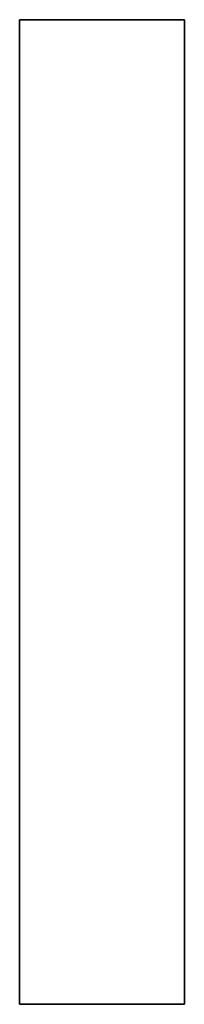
# Model space of a CAD drawing. Extents: x -4.4 to 4.4, y -6.1 to 5.8.
# Tile 104 of 157: x -0.2097 to -0.1896, y -1.1591 to -1.0391. Entities that reach past the tile are written whole.
import ezdxf

# ---------------------------------------------------------------- set-up
doc = ezdxf.new("R2010")
doc.units = 0
doc.layers.get('0').update_dxf_attribs({"linetype": 'CONTINUOUS'})

# ---------------------------------------------------------------- blocks, each defined once
blk = doc.blocks.new('*U1')
at = {"extrusion": (0, -1, 0)}
for p, q in [((-0.20974, -1.03908, 5.305), (-0.18962, -1.03908, 5.305)), ((-0.20974, -1.03908, 5.305), (-0.20974, -1.03908, 5.3048)), ((-0.18962, -1.03908, 5.3048), (-0.20974, -1.03908, 5.3048)), ((-0.18962, -1.03908, 5.305), (-0.18962, -1.03908, 5.3048))]:
    blk.add_line(p, q, dxfattribs=at)
at = {"extrusion": (1, 0, 0)}
for p, q in [((-0.20974, -1.15908, 5.305), (-0.20974, -1.03908, 5.305)), ((-0.20974, -1.03908, 5.305), (-0.20974, -1.03908, 5.3048)), ((-0.20974, -1.03908, 5.3048), (-0.20974, -1.15908, 5.3048)), ((-0.20974, -1.15908, 5.305), (-0.20974, -1.15908, 5.3048))]:
    blk.add_line(p, q, dxfattribs=at)
for p, q in [((-0.20974, -1.03908, 5.3048), (-0.20974, -1.15908, 5.3048)), ((-0.18962, -1.03908, 5.3048), (-0.20974, -1.03908, 5.3048)), ((-0.20974, -1.15908, 5.305), (-0.20974, -1.03908, 5.305)), ((-0.20974, -1.03908, 5.305), (-0.18962, -1.03908, 5.305)), ((-0.18962, -1.15908, 5.3048), (-0.18962, -1.03908, 5.3048)), ((-0.18962, -1.03908, 5.305), (-0.18962, -1.15908, 5.305)), ((-0.20974, -1.15908, 5.3048), (-0.18962, -1.15908, 5.3048)), ((-0.18962, -1.15908, 5.305), (-0.20974, -1.15908, 5.305))]:
    blk.add_line(p, q)
at = {"extrusion": (-1, 0, 0)}
for p, q in [((-0.18962, -1.03908, 5.305), (-0.18962, -1.15908, 5.305)), ((-0.18962, -1.03908, 5.305), (-0.18962, -1.03908, 5.3048)), ((-0.18962, -1.15908, 5.3048), (-0.18962, -1.03908, 5.3048)), ((-0.18962, -1.15908, 5.305), (-0.18962, -1.15908, 5.3048))]:
    blk.add_line(p, q, dxfattribs=at)
at = {"extrusion": (0, 1, 0)}
for p, q in [((-0.18962, -1.15908, 5.305), (-0.20974, -1.15908, 5.305)), ((-0.20974, -1.15908, 5.305), (-0.20974, -1.15908, 5.3048)), ((-0.20974, -1.15908, 5.3048), (-0.18962, -1.15908, 5.3048)), ((-0.18962, -1.15908, 5.305), (-0.18962, -1.15908, 5.3048))]:
    blk.add_line(p, q, dxfattribs=at)

msp = doc.modelspace()

# ---------------------------------------------------------------- block references
msp.add_blockref('*U1', (0, 0))

doc.saveas('drawing.dxf')
